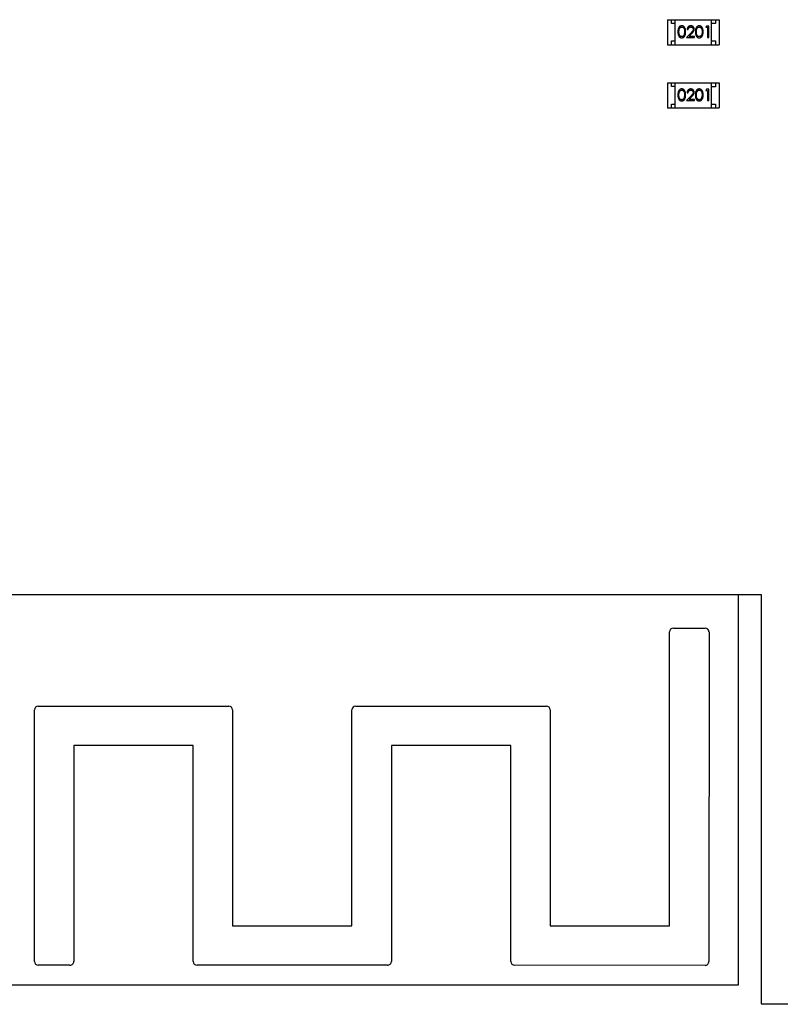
# Model space of a CAD drawing. Header units: inches. Extents: x -29 to 164, y -51 to 83.
# Tile 67 of 164: x 123 to 133, y -8 to 5. Entities that reach past the tile are written whole.
import ezdxf

# ---------------------------------------------------------------- set-up
doc = ezdxf.new("R2010")
doc.units = ezdxf.units.IN
doc.header["$LTSCALE"] = 1.21
doc.header["$MEASUREMENT"] = 0
doc.layers.get('0').update_dxf_attribs({"linetype": 'CONTINUOUS'})

msp = doc.modelspace()

# ---------------------------------------------------------------- linework, layer by layer
at = {"color": 7, "linetype": 'Continuous'}
for p, q in [((131.369, 5.266), (132.049, 5.266)), ((131.369, 5.266), (131.369, 4.936)), ((131.419, 5.216), (131.419, 5.266)), ((131.469, 5.216), (131.419, 5.216)), ((131.469, 4.936), (131.469, 5.266)), ((131.949, 4.936), (131.949, 5.266)), ((131.999, 5.216), (131.949, 5.216)), ((131.999, 5.266), (131.999, 5.216)), ((132.049, 5.266), (132.049, 4.936)), ((131.593, 5.106), (131.588, 5.068)), ((131.679, 5.093), (131.62, 5.031)), ((131.626, 5.135), (131.64, 5.135)), ((131.652, 5.046), (131.69, 5.087)), ((131.824, 5.106), (131.819, 5.068)), ((131.883, 5.181), (131.874, 5.166)), ((131.874, 5.166), (131.897, 5.166)), ((131.911, 5.181), (131.883, 5.181)), ((131.897, 5.166), (131.897, 5.031)), ((131.911, 5.031), (131.911, 5.181)), ((131.419, 4.986), (131.469, 4.986)), ((131.419, 4.936), (131.419, 4.986)), ((131.62, 5.031), (131.722, 5.031)), ((131.722, 5.046), (131.652, 5.046)), ((131.722, 5.031), (131.722, 5.046)), ((131.897, 5.031), (131.911, 5.031)), ((131.949, 4.986), (131.999, 4.986)), ((131.999, 4.986), (131.999, 4.936)), ((131.369, 4.936), (132.049, 4.936)), ((131.369, 4.433), (132.049, 4.432)), ((131.369, 4.433), (131.369, 4.103)), ((131.419, 4.383), (131.419, 4.433)), ((131.469, 4.103), (131.469, 4.433)), ((131.949, 4.102), (131.949, 4.432)), ((131.999, 4.432), (131.999, 4.382)), ((132.049, 4.432), (132.049, 4.102)), ((131.469, 4.383), (131.419, 4.383)), ((131.626, 4.302), (131.639, 4.302)), ((131.883, 4.348), (131.874, 4.332)), ((131.874, 4.332), (131.897, 4.332)), ((131.911, 4.348), (131.883, 4.348)), ((131.897, 4.332), (131.897, 4.198)), ((131.911, 4.198), (131.911, 4.348)), ((131.999, 4.382), (131.949, 4.382)), ((131.593, 4.273), (131.588, 4.235)), ((131.678, 4.26), (131.62, 4.198)), ((131.62, 4.198), (131.722, 4.198)), ((131.652, 4.213), (131.69, 4.253)), ((131.722, 4.213), (131.652, 4.213)), ((131.722, 4.198), (131.722, 4.213)), ((131.824, 4.273), (131.818, 4.235)), ((131.897, 4.198), (131.911, 4.198)), ((131.369, 4.103), (132.049, 4.102)), ((131.419, 4.153), (131.469, 4.153)), ((131.419, 4.103), (131.419, 4.153)), ((131.949, 4.152), (131.999, 4.152)), ((131.999, 4.152), (131.999, 4.102)), ((118.805, -2.318), (132.605, -2.321)), ((132.304, -7.471), (132.305, -2.321)), ((132.605, -2.321), (132.604, -7.721)), ((131.394, -6.693), (131.395, -2.813)), ((131.446, -2.763), (131.864, -2.763)), ((131.915, -2.813), (131.914, -7.162)), ((123.014, -7.16), (123.014, -3.842)), ((123.065, -3.791), (125.579, -3.791)), ((125.629, -3.842), (125.629, -6.691)), ((127.204, -6.692), (127.204, -3.843)), ((127.255, -3.792), (129.769, -3.792)), ((129.819, -3.843), (129.819, -6.692)), ((125.109, -4.311), (123.534, -4.311)), ((123.534, -4.311), (123.534, -7.16)), ((125.109, -7.16), (125.109, -4.311)), ((129.299, -4.312), (127.724, -4.312)), ((127.724, -4.312), (127.724, -7.161)), ((129.299, -7.161), (129.299, -4.312)), ((125.629, -6.691), (127.204, -6.692)), ((129.819, -6.692), (131.394, -6.693)), ((123.483, -7.211), (123.065, -7.211)), ((127.673, -7.212), (125.16, -7.211)), ((131.863, -7.213), (129.35, -7.212)), ((119.104, -7.468), (132.304, -7.471)), ((132.604, -7.721), (161.504, -7.727))]:
    msp.add_line(p, q, dxfattribs=at)
for centre, start, end in [((131.445, -2.813), 89.988, 179.988), ((131.864, -2.813), 359.988, 89.988), ((123.065, -3.842), 89.988, 179.988), ((125.579, -3.842), 359.988, 89.988), ((127.255, -3.843), 89.988, 179.988), ((129.769, -3.843), 359.988, 89.988), ((123.065, -7.16), 179.988, 269.988), ((123.483, -7.16), 269.988, 359.988), ((125.16, -7.16), 179.988, 269.988), ((127.673, -7.161), 269.988, 359.988), ((129.35, -7.161), 179.988, 269.988), ((131.863, -7.162), 269.988, 359.988)]:
    msp.add_arc(centre, 0.0508, start, end, dxfattribs=at)
for points, knots in [([(131.555, 5.185), (131.554, 5.185), (131.552, 5.185), (131.548, 5.184), (131.545, 5.184), (131.542, 5.183), (131.538, 5.182), (131.535, 5.18), (131.532, 5.179), (131.529, 5.177), (131.526, 5.174), (131.524, 5.172), (131.521, 5.169), (131.519, 5.166), (131.517, 5.163), (131.515, 5.16), (131.513, 5.156), (131.511, 5.152), (131.51, 5.148), (131.508, 5.143), (131.507, 5.138), (131.507, 5.132), (131.506, 5.126), (131.505, 5.12), (131.505, 5.113), (131.505, 5.108), (131.505, 5.106)], [0, 0, 0, 0, 0.033742, 0.066533, 0.099153, 0.13154, 0.164087, 0.196563, 0.229707, 0.263315, 0.297504, 0.331686, 0.366482, 0.4021, 0.438958, 0.476748, 0.515985, 0.556589, 0.599519, 0.645765, 0.695487, 0.748721, 0.805687, 0.866754, 0.931405, 1, 1, 1, 1]), ([(131.505, 5.106), (131.505, 5.104), (131.505, 5.099), (131.505, 5.092), (131.506, 5.086), (131.507, 5.08), (131.507, 5.074), (131.508, 5.069), (131.51, 5.065), (131.511, 5.06), (131.513, 5.056), (131.515, 5.053), (131.517, 5.049), (131.519, 5.046), (131.521, 5.043), (131.524, 5.04), (131.526, 5.038), (131.529, 5.036), (131.532, 5.034), (131.535, 5.032), (131.538, 5.03), (131.542, 5.029), (131.545, 5.028), (131.548, 5.028), (131.552, 5.027), (131.554, 5.027), (131.555, 5.027)], [0, 0, 0, 0, 0.068113, 0.132564, 0.193427, 0.250218, 0.303569, 0.353576, 0.400235, 0.443586, 0.484619, 0.524292, 0.56238, 0.599049, 0.63494, 0.669782, 0.704009, 0.737842, 0.771098, 0.803896, 0.836415, 0.868639, 0.900715, 0.933378, 0.966213, 1, 1, 1, 1]), ([(131.518, 5.106), (131.518, 5.108), (131.518, 5.112), (131.519, 5.118), (131.519, 5.123), (131.52, 5.128), (131.52, 5.132), (131.521, 5.137), (131.522, 5.14), (131.523, 5.144), (131.524, 5.147), (131.526, 5.15), (131.527, 5.152), (131.529, 5.155), (131.53, 5.157), (131.532, 5.159), (131.534, 5.161), (131.537, 5.164), (131.541, 5.166), (131.546, 5.168), (131.551, 5.169), (131.554, 5.169), (131.556, 5.17)], [0, 0, 0, 0, 0.073302, 0.142286, 0.206253, 0.266017, 0.321612, 0.372532, 0.419497, 0.462398, 0.502825, 0.541489, 0.579034, 0.615143, 0.650298, 0.684912, 0.718701, 0.752189, 0.817245, 0.879117, 0.939613, 1, 1, 1, 1]), ([(131.556, 5.043), (131.554, 5.043), (131.551, 5.043), (131.546, 5.044), (131.541, 5.046), (131.537, 5.049), (131.534, 5.051), (131.532, 5.053), (131.53, 5.055), (131.529, 5.057), (131.527, 5.06), (131.526, 5.063), (131.524, 5.065), (131.523, 5.069), (131.522, 5.072), (131.521, 5.076), (131.52, 5.08), (131.52, 5.084), (131.519, 5.089), (131.519, 5.095), (131.518, 5.1), (131.518, 5.104), (131.518, 5.106)], [0, 0, 0, 0, 0.060034, 0.120278, 0.182348, 0.247919, 0.281641, 0.315701, 0.350322, 0.385703, 0.421819, 0.459196, 0.497866, 0.538301, 0.58121, 0.628183, 0.679403, 0.734699, 0.794074, 0.858416, 0.927049, 1, 1, 1, 1]), ([(131.607, 5.106), (131.607, 5.108), (131.607, 5.113), (131.607, 5.119), (131.606, 5.126), (131.605, 5.131), (131.604, 5.137), (131.603, 5.142), (131.602, 5.147), (131.6, 5.151), (131.598, 5.155), (131.596, 5.159), (131.594, 5.163), (131.592, 5.166), (131.59, 5.169), (131.587, 5.172), (131.584, 5.174), (131.581, 5.177), (131.578, 5.179), (131.575, 5.18), (131.572, 5.182), (131.569, 5.183), (131.566, 5.184), (131.562, 5.184), (131.559, 5.185), (131.556, 5.185), (131.555, 5.185)], [0, 0, 0, 0, 0.065278, 0.127205, 0.186168, 0.241675, 0.294115, 0.343609, 0.390387, 0.434463, 0.476646, 0.517002, 0.555936, 0.593716, 0.630057, 0.665601, 0.700745, 0.734917, 0.768681, 0.802087, 0.834849, 0.867433, 0.900138, 0.932806, 0.966212, 1, 1, 1, 1]), ([(131.555, 5.027), (131.556, 5.027), (131.559, 5.027), (131.562, 5.028), (131.566, 5.028), (131.569, 5.029), (131.572, 5.031), (131.575, 5.032), (131.579, 5.034), (131.582, 5.036), (131.584, 5.038), (131.587, 5.041), (131.59, 5.043), (131.592, 5.046), (131.594, 5.05), (131.596, 5.053), (131.598, 5.057), (131.6, 5.061), (131.602, 5.065), (131.603, 5.07), (131.604, 5.075), (131.605, 5.081), (131.606, 5.087), (131.607, 5.093), (131.607, 5.099), (131.607, 5.104), (131.607, 5.106)], [0, 0, 0, 0, 0.033824, 0.067298, 0.10028, 0.133019, 0.165736, 0.198792, 0.232372, 0.266409, 0.301016, 0.336196, 0.371972, 0.408574, 0.446394, 0.485225, 0.525372, 0.567224, 0.611081, 0.65775, 0.70702, 0.759235, 0.814484, 0.873227, 0.934937, 1, 1, 1, 1]), ([(131.556, 5.17), (131.557, 5.169), (131.561, 5.169), (131.565, 5.168), (131.57, 5.166), (131.574, 5.164), (131.577, 5.161), (131.579, 5.159), (131.581, 5.157), (131.582, 5.155), (131.584, 5.152), (131.586, 5.149), (131.587, 5.146), (131.588, 5.142), (131.59, 5.139), (131.591, 5.135), (131.591, 5.131), (131.592, 5.126), (131.593, 5.122), (131.593, 5.117), (131.593, 5.111), (131.593, 5.108), (131.593, 5.106)], [0, 0, 0, 0, 0.059689, 0.119507, 0.181075, 0.246162, 0.279894, 0.314468, 0.350403, 0.387474, 0.426147, 0.466624, 0.508745, 0.553328, 0.600058, 0.649177, 0.700552, 0.754894, 0.811825, 0.871514, 0.934319, 1, 1, 1, 1]), ([(131.588, 5.068), (131.587, 5.067), (131.587, 5.065), (131.585, 5.062), (131.584, 5.06), (131.582, 5.057), (131.58, 5.055), (131.579, 5.053), (131.577, 5.051), (131.574, 5.049), (131.57, 5.046), (131.565, 5.044), (131.561, 5.043), (131.557, 5.043), (131.556, 5.043)], [0, 0, 0, 0, 0.075949, 0.148549, 0.218996, 0.286119, 0.351826, 0.416074, 0.478265, 0.540325, 0.660405, 0.774606, 0.887187, 1, 1, 1, 1]), ([(131.675, 5.185), (131.673, 5.185), (131.67, 5.185), (131.665, 5.184), (131.661, 5.183), (131.656, 5.182), (131.652, 5.18), (131.648, 5.177), (131.644, 5.174), (131.641, 5.171), (131.637, 5.167), (131.634, 5.163), (131.632, 5.159), (131.63, 5.155), (131.628, 5.15), (131.627, 5.145), (131.626, 5.14), (131.626, 5.137), (131.626, 5.135)], [0, 0, 0, 0, 0.06445, 0.126725, 0.187421, 0.247417, 0.306749, 0.366595, 0.427749, 0.490235, 0.553031, 0.614805, 0.676505, 0.738096, 0.801021, 0.864897, 0.931209, 1, 1, 1, 1]), ([(131.64, 5.135), (131.64, 5.136), (131.64, 5.139), (131.641, 5.143), (131.642, 5.146), (131.643, 5.15), (131.644, 5.153), (131.646, 5.155), (131.648, 5.158), (131.65, 5.16), (131.653, 5.163), (131.655, 5.164), (131.658, 5.166), (131.661, 5.167), (131.664, 5.168), (131.668, 5.169), (131.671, 5.169), (131.673, 5.17), (131.674, 5.17)], [0, 0, 0, 0, 0.073648, 0.143686, 0.210962, 0.275557, 0.338064, 0.399311, 0.4594, 0.51934, 0.579024, 0.637809, 0.695959, 0.754122, 0.813113, 0.873453, 0.935561, 1, 1, 1, 1]), ([(131.674, 5.17), (131.675, 5.17), (131.678, 5.169), (131.681, 5.169), (131.684, 5.168), (131.687, 5.167), (131.69, 5.166), (131.693, 5.165), (131.695, 5.163), (131.698, 5.161), (131.7, 5.158), (131.702, 5.156), (131.703, 5.153), (131.705, 5.151), (131.706, 5.148), (131.706, 5.145), (131.707, 5.142), (131.707, 5.14), (131.707, 5.139)], [0, 0, 0, 0, 0.068027, 0.133505, 0.19695, 0.26027, 0.322741, 0.384982, 0.448465, 0.513424, 0.578224, 0.640011, 0.700094, 0.760067, 0.819012, 0.877878, 0.938035, 1, 1, 1, 1]), ([(131.72, 5.14), (131.72, 5.142), (131.72, 5.145), (131.72, 5.149), (131.719, 5.153), (131.717, 5.157), (131.716, 5.161), (131.713, 5.165), (131.711, 5.168), (131.708, 5.172), (131.705, 5.175), (131.701, 5.177), (131.697, 5.18), (131.693, 5.182), (131.689, 5.183), (131.685, 5.184), (131.68, 5.185), (131.677, 5.185), (131.675, 5.185)], [0, 0, 0, 0, 0.06271, 0.123347, 0.183401, 0.242828, 0.302097, 0.36242, 0.423725, 0.487032, 0.550491, 0.612709, 0.674265, 0.73617, 0.799211, 0.863483, 0.930525, 1, 1, 1, 1]), ([(131.707, 5.139), (131.707, 5.138), (131.707, 5.134), (131.706, 5.129), (131.704, 5.125), (131.702, 5.121), (131.7, 5.118), (131.698, 5.115), (131.696, 5.112), (131.693, 5.109), (131.69, 5.105), (131.687, 5.102), (131.683, 5.097), (131.68, 5.095), (131.679, 5.093)], [0, 0, 0, 0, 0.088014, 0.174976, 0.2638, 0.355443, 0.406413, 0.465519, 0.533076, 0.609353, 0.693899, 0.787171, 0.889197, 1, 1, 1, 1]), ([(131.69, 5.087), (131.691, 5.088), (131.694, 5.091), (131.698, 5.095), (131.702, 5.1), (131.705, 5.103), (131.708, 5.107), (131.71, 5.11), (131.712, 5.114), (131.715, 5.117), (131.717, 5.122), (131.719, 5.128), (131.72, 5.134), (131.72, 5.138), (131.72, 5.14)], [0, 0, 0, 0, 0.09953, 0.192079, 0.277712, 0.357454, 0.429648, 0.495771, 0.555538, 0.608657, 0.707578, 0.804328, 0.901298, 1, 1, 1, 1]), ([(131.786, 5.185), (131.785, 5.185), (131.782, 5.185), (131.779, 5.184), (131.776, 5.184), (131.772, 5.183), (131.769, 5.182), (131.766, 5.18), (131.763, 5.179), (131.76, 5.177), (131.757, 5.174), (131.754, 5.172), (131.752, 5.169), (131.75, 5.166), (131.748, 5.163), (131.746, 5.16), (131.744, 5.156), (131.742, 5.152), (131.741, 5.148), (131.739, 5.143), (131.738, 5.138), (131.737, 5.132), (131.737, 5.126), (131.736, 5.12), (131.736, 5.113), (131.736, 5.108), (131.736, 5.106)], [0, 0, 0, 0, 0.033742, 0.066533, 0.099153, 0.13154, 0.164087, 0.196563, 0.229707, 0.263315, 0.297504, 0.331686, 0.366482, 0.4021, 0.438958, 0.476748, 0.515985, 0.556589, 0.599519, 0.645765, 0.695487, 0.748721, 0.805687, 0.866754, 0.931405, 1, 1, 1, 1]), ([(131.736, 5.106), (131.736, 5.104), (131.736, 5.099), (131.736, 5.092), (131.737, 5.086), (131.737, 5.08), (131.738, 5.074), (131.739, 5.069), (131.741, 5.065), (131.742, 5.06), (131.744, 5.056), (131.746, 5.052), (131.748, 5.049), (131.75, 5.046), (131.752, 5.043), (131.755, 5.04), (131.757, 5.038), (131.76, 5.035), (131.763, 5.034), (131.766, 5.032), (131.769, 5.03), (131.772, 5.029), (131.776, 5.028), (131.779, 5.028), (131.782, 5.027), (131.785, 5.027), (131.786, 5.027)], [0, 0, 0, 0, 0.068113, 0.132564, 0.193427, 0.250218, 0.303569, 0.353576, 0.400235, 0.443586, 0.484619, 0.524292, 0.56238, 0.599049, 0.63494, 0.669782, 0.704009, 0.737842, 0.771098, 0.803896, 0.836415, 0.868639, 0.900715, 0.933378, 0.966213, 1, 1, 1, 1]), ([(131.749, 5.106), (131.749, 5.108), (131.749, 5.112), (131.749, 5.118), (131.75, 5.123), (131.75, 5.128), (131.751, 5.132), (131.752, 5.137), (131.753, 5.14), (131.754, 5.144), (131.755, 5.147), (131.756, 5.15), (131.758, 5.152), (131.76, 5.155), (131.761, 5.157), (131.763, 5.159), (131.765, 5.161), (131.768, 5.164), (131.772, 5.166), (131.776, 5.168), (131.781, 5.169), (131.785, 5.169), (131.786, 5.17)], [0, 0, 0, 0, 0.073302, 0.142286, 0.206253, 0.266017, 0.321612, 0.372532, 0.419497, 0.462398, 0.502825, 0.541489, 0.579034, 0.615143, 0.650298, 0.684912, 0.718701, 0.752189, 0.817245, 0.879117, 0.939613, 1, 1, 1, 1]), ([(131.786, 5.043), (131.785, 5.043), (131.781, 5.043), (131.777, 5.044), (131.772, 5.046), (131.768, 5.049), (131.765, 5.051), (131.763, 5.053), (131.761, 5.055), (131.759, 5.057), (131.758, 5.06), (131.756, 5.063), (131.755, 5.065), (131.754, 5.069), (131.753, 5.072), (131.752, 5.076), (131.751, 5.08), (131.75, 5.084), (131.75, 5.089), (131.749, 5.095), (131.749, 5.1), (131.749, 5.104), (131.749, 5.106)], [0, 0, 0, 0, 0.060034, 0.120278, 0.182348, 0.247919, 0.281641, 0.315701, 0.350322, 0.385703, 0.421819, 0.459196, 0.497866, 0.538301, 0.58121, 0.628183, 0.679403, 0.734699, 0.794074, 0.858416, 0.927049, 1, 1, 1, 1]), ([(131.838, 5.106), (131.838, 5.108), (131.838, 5.113), (131.837, 5.119), (131.837, 5.126), (131.836, 5.131), (131.835, 5.137), (131.834, 5.142), (131.832, 5.147), (131.831, 5.151), (131.829, 5.155), (131.827, 5.159), (131.825, 5.163), (131.823, 5.166), (131.82, 5.169), (131.818, 5.172), (131.815, 5.174), (131.812, 5.177), (131.809, 5.179), (131.806, 5.18), (131.803, 5.182), (131.8, 5.183), (131.796, 5.184), (131.793, 5.184), (131.789, 5.185), (131.787, 5.185), (131.786, 5.185)], [0, 0, 0, 0, 0.065278, 0.127205, 0.186168, 0.241675, 0.294115, 0.343609, 0.390387, 0.434463, 0.476646, 0.517002, 0.555936, 0.593716, 0.630057, 0.665601, 0.700745, 0.734917, 0.768681, 0.802087, 0.834849, 0.867433, 0.900138, 0.932806, 0.966212, 1, 1, 1, 1]), ([(131.786, 5.17), (131.788, 5.169), (131.791, 5.169), (131.796, 5.168), (131.801, 5.166), (131.805, 5.164), (131.807, 5.161), (131.809, 5.159), (131.811, 5.157), (131.813, 5.155), (131.815, 5.152), (131.816, 5.149), (131.818, 5.146), (131.819, 5.142), (131.82, 5.139), (131.821, 5.135), (131.822, 5.131), (131.823, 5.126), (131.824, 5.121), (131.824, 5.117), (131.824, 5.111), (131.824, 5.108), (131.824, 5.106)], [0, 0, 0, 0, 0.059689, 0.119507, 0.181075, 0.246162, 0.279894, 0.314468, 0.350403, 0.387474, 0.426147, 0.466624, 0.508745, 0.553328, 0.600058, 0.649177, 0.700552, 0.754894, 0.811825, 0.871514, 0.934319, 1, 1, 1, 1]), ([(131.786, 5.027), (131.787, 5.027), (131.789, 5.027), (131.793, 5.028), (131.796, 5.028), (131.8, 5.029), (131.803, 5.031), (131.806, 5.032), (131.809, 5.034), (131.812, 5.036), (131.815, 5.038), (131.818, 5.04), (131.821, 5.043), (131.823, 5.046), (131.825, 5.05), (131.827, 5.053), (131.829, 5.057), (131.831, 5.061), (131.833, 5.065), (131.834, 5.07), (131.835, 5.075), (131.836, 5.081), (131.837, 5.087), (131.837, 5.093), (131.838, 5.099), (131.838, 5.104), (131.838, 5.106)], [0, 0, 0, 0, 0.033824, 0.067298, 0.10028, 0.133019, 0.165736, 0.198792, 0.232372, 0.266409, 0.301016, 0.336196, 0.371972, 0.408574, 0.446394, 0.485225, 0.525372, 0.567224, 0.611081, 0.65775, 0.70702, 0.759235, 0.814484, 0.873227, 0.934937, 1, 1, 1, 1]), ([(131.819, 5.068), (131.818, 5.067), (131.817, 5.065), (131.816, 5.062), (131.815, 5.06), (131.813, 5.057), (131.811, 5.055), (131.809, 5.053), (131.807, 5.051), (131.805, 5.048), (131.801, 5.046), (131.796, 5.044), (131.791, 5.043), (131.788, 5.043), (131.786, 5.043)], [0, 0, 0, 0, 0.075949, 0.148549, 0.218996, 0.286119, 0.351826, 0.416074, 0.478265, 0.540325, 0.660405, 0.774606, 0.887187, 1, 1, 1, 1]), ([(131.555, 4.352), (131.554, 4.352), (131.551, 4.352), (131.548, 4.351), (131.545, 4.35), (131.541, 4.35), (131.538, 4.348), (131.535, 4.347), (131.532, 4.345), (131.529, 4.343), (131.526, 4.341), (131.524, 4.339), (131.521, 4.336), (131.519, 4.333), (131.517, 4.33), (131.515, 4.326), (131.513, 4.323), (131.511, 4.319), (131.51, 4.314), (131.508, 4.31), (131.507, 4.305), (131.506, 4.299), (131.506, 4.293), (131.505, 4.287), (131.505, 4.28), (131.505, 4.275), (131.505, 4.273)], [0, 0, 0, 0, 0.033742, 0.066533, 0.099153, 0.13154, 0.164087, 0.196563, 0.229707, 0.263315, 0.297504, 0.331686, 0.366482, 0.4021, 0.438958, 0.476748, 0.515985, 0.556589, 0.599519, 0.645765, 0.695487, 0.748721, 0.805687, 0.866754, 0.931405, 1, 1, 1, 1]), ([(131.518, 4.273), (131.518, 4.275), (131.518, 4.279), (131.519, 4.284), (131.519, 4.29), (131.519, 4.295), (131.52, 4.299), (131.521, 4.303), (131.522, 4.307), (131.523, 4.31), (131.524, 4.313), (131.525, 4.316), (131.527, 4.319), (131.529, 4.322), (131.53, 4.324), (131.532, 4.326), (131.534, 4.328), (131.537, 4.33), (131.541, 4.333), (131.546, 4.335), (131.55, 4.336), (131.554, 4.336), (131.555, 4.336)], [0, 0, 0, 0, 0.073302, 0.142286, 0.206253, 0.266017, 0.321612, 0.372532, 0.419497, 0.462398, 0.502825, 0.541489, 0.579034, 0.615143, 0.650298, 0.684912, 0.718701, 0.752189, 0.817245, 0.879117, 0.939613, 1, 1, 1, 1]), ([(131.607, 4.273), (131.607, 4.275), (131.607, 4.28), (131.606, 4.286), (131.606, 4.292), (131.605, 4.298), (131.604, 4.304), (131.603, 4.309), (131.602, 4.313), (131.6, 4.318), (131.598, 4.322), (131.596, 4.326), (131.594, 4.329), (131.592, 4.333), (131.589, 4.336), (131.587, 4.338), (131.584, 4.341), (131.581, 4.343), (131.578, 4.345), (131.575, 4.347), (131.572, 4.348), (131.569, 4.35), (131.565, 4.35), (131.562, 4.351), (131.559, 4.352), (131.556, 4.352), (131.555, 4.352)], [0, 0, 0, 0, 0.065278, 0.127205, 0.186168, 0.241675, 0.294115, 0.343609, 0.390387, 0.434463, 0.476646, 0.517002, 0.555936, 0.593716, 0.630057, 0.665601, 0.700745, 0.734917, 0.768681, 0.802087, 0.834849, 0.867433, 0.900138, 0.932806, 0.966212, 1, 1, 1, 1]), ([(131.555, 4.336), (131.557, 4.336), (131.56, 4.336), (131.565, 4.335), (131.57, 4.333), (131.574, 4.33), (131.576, 4.328), (131.579, 4.326), (131.58, 4.324), (131.582, 4.321), (131.584, 4.319), (131.586, 4.316), (131.587, 4.312), (131.588, 4.309), (131.589, 4.305), (131.591, 4.301), (131.591, 4.297), (131.592, 4.293), (131.593, 4.288), (131.593, 4.283), (131.593, 4.278), (131.593, 4.275), (131.593, 4.273)], [0, 0, 0, 0, 0.059689, 0.119507, 0.181075, 0.246162, 0.279894, 0.314468, 0.350403, 0.387474, 0.426147, 0.466624, 0.508745, 0.553328, 0.600058, 0.649177, 0.700552, 0.754894, 0.811825, 0.871514, 0.934319, 1, 1, 1, 1]), ([(131.675, 4.352), (131.673, 4.352), (131.67, 4.351), (131.665, 4.351), (131.66, 4.35), (131.656, 4.348), (131.652, 4.346), (131.648, 4.344), (131.644, 4.341), (131.64, 4.338), (131.637, 4.334), (131.634, 4.33), (131.632, 4.326), (131.63, 4.322), (131.628, 4.317), (131.627, 4.312), (131.626, 4.307), (131.626, 4.303), (131.626, 4.302)], [0, 0, 0, 0, 0.06445, 0.126725, 0.187421, 0.247417, 0.306749, 0.366595, 0.427749, 0.490235, 0.553031, 0.614805, 0.676505, 0.738096, 0.801021, 0.864897, 0.931209, 1, 1, 1, 1]), ([(131.639, 4.302), (131.64, 4.303), (131.64, 4.306), (131.641, 4.309), (131.641, 4.313), (131.643, 4.316), (131.644, 4.319), (131.646, 4.322), (131.648, 4.325), (131.65, 4.327), (131.653, 4.329), (131.655, 4.331), (131.658, 4.333), (131.661, 4.334), (131.664, 4.335), (131.667, 4.336), (131.671, 4.336), (131.673, 4.336), (131.674, 4.336)], [0, 0, 0, 0, 0.073648, 0.143686, 0.210962, 0.275557, 0.338064, 0.399311, 0.4594, 0.51934, 0.579024, 0.637809, 0.695959, 0.754122, 0.813113, 0.873453, 0.935561, 1, 1, 1, 1]), ([(131.674, 4.336), (131.675, 4.336), (131.678, 4.336), (131.681, 4.336), (131.684, 4.335), (131.687, 4.334), (131.69, 4.333), (131.692, 4.331), (131.695, 4.329), (131.697, 4.327), (131.7, 4.325), (131.701, 4.323), (131.703, 4.32), (131.704, 4.317), (131.705, 4.315), (131.706, 4.312), (131.707, 4.309), (131.707, 4.307), (131.707, 4.306)], [0, 0, 0, 0, 0.068027, 0.133505, 0.19695, 0.26027, 0.322741, 0.384982, 0.448465, 0.513424, 0.578224, 0.640011, 0.700094, 0.760067, 0.819012, 0.877878, 0.938035, 1, 1, 1, 1]), ([(131.72, 4.307), (131.72, 4.308), (131.72, 4.311), (131.719, 4.316), (131.718, 4.32), (131.717, 4.324), (131.715, 4.328), (131.713, 4.331), (131.711, 4.335), (131.708, 4.338), (131.705, 4.341), (131.701, 4.344), (131.697, 4.346), (131.693, 4.348), (131.689, 4.35), (131.684, 4.351), (131.68, 4.351), (131.677, 4.352), (131.675, 4.352)], [0, 0, 0, 0, 0.06271, 0.123347, 0.183401, 0.242828, 0.302097, 0.36242, 0.423725, 0.487032, 0.550491, 0.612709, 0.674265, 0.73617, 0.799211, 0.863483, 0.930525, 1, 1, 1, 1]), ([(131.707, 4.306), (131.707, 4.304), (131.707, 4.301), (131.706, 4.296), (131.704, 4.291), (131.702, 4.288), (131.7, 4.285), (131.698, 4.282), (131.696, 4.279), (131.693, 4.276), (131.69, 4.272), (131.686, 4.268), (131.682, 4.264), (131.68, 4.261), (131.678, 4.26)], [0, 0, 0, 0, 0.088014, 0.174976, 0.2638, 0.355443, 0.406413, 0.465519, 0.533076, 0.609353, 0.693899, 0.787171, 0.889197, 1, 1, 1, 1]), ([(131.69, 4.253), (131.691, 4.255), (131.694, 4.258), (131.698, 4.262), (131.702, 4.266), (131.705, 4.27), (131.708, 4.274), (131.71, 4.277), (131.712, 4.28), (131.715, 4.284), (131.717, 4.289), (131.719, 4.295), (131.72, 4.301), (131.72, 4.305), (131.72, 4.307)], [0, 0, 0, 0, 0.09953, 0.192079, 0.277712, 0.357454, 0.429648, 0.495771, 0.555538, 0.608657, 0.707578, 0.804328, 0.901298, 1, 1, 1, 1]), ([(131.786, 4.352), (131.785, 4.352), (131.782, 4.352), (131.779, 4.351), (131.775, 4.35), (131.772, 4.35), (131.769, 4.348), (131.766, 4.347), (131.763, 4.345), (131.76, 4.343), (131.757, 4.341), (131.754, 4.339), (131.752, 4.336), (131.75, 4.333), (131.747, 4.33), (131.745, 4.326), (131.744, 4.323), (131.742, 4.319), (131.74, 4.314), (131.739, 4.31), (131.738, 4.304), (131.737, 4.299), (131.736, 4.293), (131.736, 4.287), (131.736, 4.28), (131.736, 4.275), (131.736, 4.273)], [0, 0, 0, 0, 0.033742, 0.066533, 0.099153, 0.13154, 0.164087, 0.196563, 0.229707, 0.263315, 0.297504, 0.331686, 0.366482, 0.4021, 0.438958, 0.476748, 0.515985, 0.556589, 0.599519, 0.645765, 0.695487, 0.748721, 0.805687, 0.866754, 0.931405, 1, 1, 1, 1]), ([(131.749, 4.273), (131.749, 4.275), (131.749, 4.279), (131.749, 4.284), (131.75, 4.29), (131.75, 4.295), (131.751, 4.299), (131.752, 4.303), (131.753, 4.307), (131.754, 4.31), (131.755, 4.313), (131.756, 4.316), (131.758, 4.319), (131.759, 4.322), (131.761, 4.324), (131.763, 4.326), (131.765, 4.328), (131.768, 4.33), (131.772, 4.333), (131.776, 4.335), (131.781, 4.336), (131.785, 4.336), (131.786, 4.336)], [0, 0, 0, 0, 0.073302, 0.142286, 0.206253, 0.266017, 0.321612, 0.372532, 0.419497, 0.462398, 0.502825, 0.541489, 0.579034, 0.615143, 0.650298, 0.684912, 0.718701, 0.752189, 0.817245, 0.879117, 0.939613, 1, 1, 1, 1]), ([(131.837, 4.273), (131.837, 4.275), (131.837, 4.279), (131.837, 4.286), (131.837, 4.292), (131.836, 4.298), (131.835, 4.304), (131.834, 4.309), (131.832, 4.313), (131.831, 4.318), (131.829, 4.322), (131.827, 4.326), (131.825, 4.329), (131.823, 4.333), (131.82, 4.336), (131.818, 4.338), (131.815, 4.341), (131.812, 4.343), (131.809, 4.345), (131.806, 4.347), (131.803, 4.348), (131.8, 4.35), (131.796, 4.35), (131.793, 4.351), (131.789, 4.352), (131.787, 4.352), (131.786, 4.352)], [0, 0, 0, 0, 0.065278, 0.127205, 0.186168, 0.241675, 0.294115, 0.343609, 0.390387, 0.434463, 0.476646, 0.517002, 0.555936, 0.593716, 0.630057, 0.665601, 0.700745, 0.734917, 0.768681, 0.802087, 0.834849, 0.867433, 0.900138, 0.932806, 0.966212, 1, 1, 1, 1]), ([(131.786, 4.336), (131.788, 4.336), (131.791, 4.336), (131.796, 4.335), (131.801, 4.333), (131.804, 4.33), (131.807, 4.328), (131.809, 4.326), (131.811, 4.324), (131.813, 4.321), (131.815, 4.318), (131.816, 4.316), (131.818, 4.312), (131.819, 4.309), (131.82, 4.305), (131.821, 4.301), (131.822, 4.297), (131.823, 4.293), (131.823, 4.288), (131.824, 4.283), (131.824, 4.278), (131.824, 4.275), (131.824, 4.273)], [0, 0, 0, 0, 0.059689, 0.119507, 0.181075, 0.246162, 0.279894, 0.314468, 0.350403, 0.387474, 0.426147, 0.466624, 0.508745, 0.553328, 0.600058, 0.649177, 0.700552, 0.754894, 0.811825, 0.871514, 0.934319, 1, 1, 1, 1]), ([(131.505, 4.273), (131.505, 4.27), (131.505, 4.266), (131.505, 4.259), (131.506, 4.253), (131.506, 4.247), (131.507, 4.241), (131.508, 4.236), (131.51, 4.231), (131.511, 4.227), (131.513, 4.223), (131.515, 4.219), (131.517, 4.216), (131.519, 4.213), (131.521, 4.21), (131.524, 4.207), (131.526, 4.204), (131.529, 4.202), (131.532, 4.2), (131.535, 4.199), (131.538, 4.197), (131.541, 4.196), (131.545, 4.195), (131.548, 4.194), (131.551, 4.194), (131.554, 4.194), (131.555, 4.194)], [0, 0, 0, 0, 0.068113, 0.132564, 0.193427, 0.250218, 0.303569, 0.353576, 0.400235, 0.443586, 0.484619, 0.524292, 0.56238, 0.599049, 0.63494, 0.669782, 0.704009, 0.737842, 0.771098, 0.803896, 0.836415, 0.868639, 0.900715, 0.933378, 0.966213, 1, 1, 1, 1]), ([(131.555, 4.209), (131.554, 4.209), (131.55, 4.21), (131.546, 4.211), (131.541, 4.213), (131.537, 4.215), (131.534, 4.218), (131.532, 4.22), (131.53, 4.222), (131.528, 4.224), (131.527, 4.227), (131.525, 4.229), (131.524, 4.232), (131.523, 4.235), (131.522, 4.239), (131.521, 4.242), (131.52, 4.247), (131.519, 4.251), (131.519, 4.256), (131.519, 4.261), (131.518, 4.267), (131.518, 4.271), (131.518, 4.273)], [0, 0, 0, 0, 0.060034, 0.120278, 0.182348, 0.247919, 0.281641, 0.315701, 0.350322, 0.385703, 0.421819, 0.459196, 0.497866, 0.538301, 0.58121, 0.628183, 0.679403, 0.734699, 0.794074, 0.858416, 0.927049, 1, 1, 1, 1]), ([(131.555, 4.194), (131.556, 4.194), (131.559, 4.194), (131.562, 4.194), (131.565, 4.195), (131.569, 4.196), (131.572, 4.197), (131.575, 4.199), (131.578, 4.2), (131.581, 4.202), (131.584, 4.205), (131.587, 4.207), (131.59, 4.21), (131.592, 4.213), (131.594, 4.216), (131.596, 4.22), (131.598, 4.224), (131.6, 4.228), (131.602, 4.232), (131.603, 4.237), (131.604, 4.242), (131.605, 4.247), (131.606, 4.253), (131.606, 4.259), (131.607, 4.266), (131.607, 4.27), (131.607, 4.273)], [0, 0, 0, 0, 0.033824, 0.067298, 0.10028, 0.133019, 0.165736, 0.198792, 0.232372, 0.266409, 0.301016, 0.336196, 0.371972, 0.408574, 0.446394, 0.485225, 0.525372, 0.567224, 0.611081, 0.65775, 0.70702, 0.759235, 0.814484, 0.873227, 0.934937, 1, 1, 1, 1]), ([(131.588, 4.235), (131.587, 4.234), (131.586, 4.232), (131.585, 4.229), (131.584, 4.226), (131.582, 4.224), (131.58, 4.221), (131.578, 4.219), (131.576, 4.217), (131.574, 4.215), (131.57, 4.213), (131.565, 4.211), (131.56, 4.21), (131.557, 4.209), (131.555, 4.209)], [0, 0, 0, 0, 0.075949, 0.148549, 0.218996, 0.286119, 0.351826, 0.416074, 0.478265, 0.540325, 0.660405, 0.774606, 0.887187, 1, 1, 1, 1]), ([(131.736, 4.273), (131.736, 4.27), (131.736, 4.266), (131.736, 4.259), (131.736, 4.253), (131.737, 4.247), (131.738, 4.241), (131.739, 4.236), (131.74, 4.231), (131.742, 4.227), (131.744, 4.223), (131.745, 4.219), (131.747, 4.216), (131.75, 4.212), (131.752, 4.209), (131.754, 4.207), (131.757, 4.204), (131.76, 4.202), (131.763, 4.2), (131.766, 4.199), (131.769, 4.197), (131.772, 4.196), (131.775, 4.195), (131.779, 4.194), (131.782, 4.194), (131.785, 4.194), (131.786, 4.194)], [0, 0, 0, 0, 0.068113, 0.132564, 0.193427, 0.250218, 0.303569, 0.353576, 0.400235, 0.443586, 0.484619, 0.524292, 0.56238, 0.599049, 0.63494, 0.669782, 0.704009, 0.737842, 0.771098, 0.803896, 0.836415, 0.868639, 0.900715, 0.933378, 0.966213, 1, 1, 1, 1]), ([(131.786, 4.209), (131.785, 4.209), (131.781, 4.21), (131.776, 4.211), (131.772, 4.213), (131.768, 4.215), (131.765, 4.218), (131.763, 4.219), (131.761, 4.222), (131.759, 4.224), (131.758, 4.226), (131.756, 4.229), (131.755, 4.232), (131.754, 4.235), (131.752, 4.239), (131.752, 4.242), (131.751, 4.247), (131.75, 4.251), (131.75, 4.256), (131.749, 4.261), (131.749, 4.267), (131.749, 4.271), (131.749, 4.273)], [0, 0, 0, 0, 0.060034, 0.120278, 0.182348, 0.247919, 0.281641, 0.315701, 0.350322, 0.385703, 0.421819, 0.459196, 0.497866, 0.538301, 0.58121, 0.628183, 0.679403, 0.734699, 0.794074, 0.858416, 0.927049, 1, 1, 1, 1]), ([(131.786, 4.194), (131.787, 4.194), (131.789, 4.194), (131.793, 4.194), (131.796, 4.195), (131.8, 4.196), (131.803, 4.197), (131.806, 4.199), (131.809, 4.2), (131.812, 4.202), (131.815, 4.205), (131.818, 4.207), (131.82, 4.21), (131.823, 4.213), (131.825, 4.216), (131.827, 4.22), (131.829, 4.224), (131.831, 4.228), (131.832, 4.232), (131.834, 4.237), (131.835, 4.242), (131.836, 4.247), (131.837, 4.253), (131.837, 4.259), (131.837, 4.266), (131.837, 4.27), (131.837, 4.273)], [0, 0, 0, 0, 0.033824, 0.067298, 0.10028, 0.133019, 0.165736, 0.198792, 0.232372, 0.266409, 0.301016, 0.336196, 0.371972, 0.408574, 0.446394, 0.485225, 0.525372, 0.567224, 0.611081, 0.65775, 0.70702, 0.759235, 0.814484, 0.873227, 0.934937, 1, 1, 1, 1]), ([(131.818, 4.235), (131.818, 4.234), (131.817, 4.232), (131.816, 4.229), (131.814, 4.226), (131.813, 4.224), (131.811, 4.221), (131.809, 4.219), (131.807, 4.217), (131.804, 4.215), (131.801, 4.213), (131.796, 4.211), (131.791, 4.209), (131.788, 4.209), (131.786, 4.209)], [0, 0, 0, 0, 0.075949, 0.148549, 0.218996, 0.286119, 0.351826, 0.416074, 0.478265, 0.540325, 0.660405, 0.774606, 0.887187, 1, 1, 1, 1])]:
    msp.add_open_spline(points, degree=3, knots=knots, dxfattribs=at)

doc.saveas('drawing.dxf')
